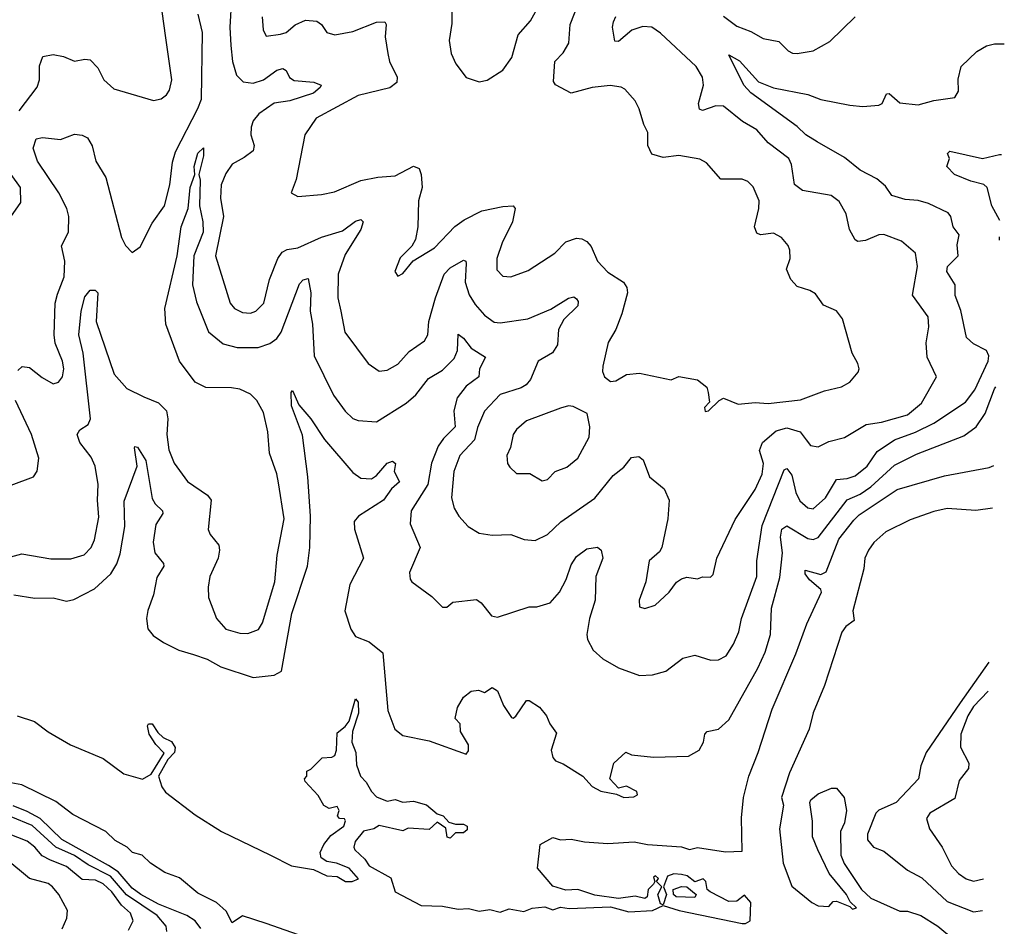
# Model space of a CAD drawing. Extents: x 1839239 to 1929705, y 762242 to 910352.
# Tile 150 of 256: x 1917707 to 1921453, y 786104 to 789554. Entities that reach past the tile are written whole.
import ezdxf

# ---------------------------------------------------------------- set-up
doc = ezdxf.new("R2010")
doc.units = 0

msp = doc.modelspace()

# ---------------------------------------------------------------- linework, layer by layer
at = {"layer": '0CON10XD'}
for points in [[(1918513.3, 789635), (1918506.2, 789525), (1918510.2, 789455), (1918516.3, 789395), (1918532.5, 789342.5), (1918557, 789317), (1918595, 789312.2), (1918635, 789324.7), (1918685, 789361.3), (1918708.2, 789368.2), (1918720.7, 789360.7), (1918733.8, 789333.8), (1918751.7, 789321.7), (1918826.2, 789316.2), (1918854.3, 789305), (1918850.5, 789295), (1918825, 789273.9), (1918735, 789245.2), (1918675, 789235.7), (1918616.5, 789195), (1918595, 789168.6), (1918587.5, 789145), (1918586.8, 789115), (1918598.7, 789075), (1918595.5, 789055), (1918560.7, 789029.3), (1918515, 789003.5), (1918491.3, 788968.7), (1918473.3, 788925), (1918471.2, 788875), (1918482.2, 788805), (1918451.9, 788655), (1918507.5, 788475), (1918524.7, 788454.7), (1918555, 788440), (1918585, 788437.5), (1918605.8, 788445), (1918636.1, 788475), (1918657.9, 788565), (1918689.1, 788645), (1918705, 788669.5), (1918725, 788679.6), (1918765, 788685.9), (1918855, 788725.9), (1918935, 788750.4), (1918985, 788786.7), (1919005, 788792.9), (1919014.2, 788785), (1919005.4, 788755), (1918945, 788660), (1918919.2, 788585), (1918916.9, 788495), (1918928.2, 788445), (1918944.6, 788365), (1919032.9, 788245), (1919075, 788216.9), (1919105, 788220), (1919145, 788243.1), (1919188.7, 788291.3), (1919247.7, 788332.3), (1919260, 788355), (1919263.7, 788405), (1919289, 788495), (1919321.9, 788585), (1919345, 788609.4), (1919395, 788638.5), (1919404.4, 788634.4), (1919406.1, 788626.1), (1919401.4, 788555), (1919416.4, 788506.4), (1919439.5, 788469.5), (1919475, 788430), (1919512.6, 788402.6), (1919535, 788400), (1919640, 788415), (1919728, 788452), (1919795, 788494.5), (1919815, 788498.6), (1919825, 788492), (1919831.7, 788481.7), (1919830, 788465), (1919777.2, 788412.8), (1919757.1, 788375), (1919753.1, 788316.9), (1919733.4, 788286.6), (1919680, 788255), (1919650.7, 788185), (1919633.2, 788165), (1919615, 788152.9), (1919535, 788127.1), (1919475, 788064.4), (1919448.3, 788001.7), (1919437.7, 787955), (1919381.6, 787895), (1919358.2, 787835), (1919350.4, 787735), (1919360, 787695), (1919377.8, 787665), (1919412.9, 787625), (1919455, 787600.5), (1919505, 787592.7), (1919575.5, 787595.5), (1919626.5, 787576.5), (1919667.8, 787572.2), (1919714.6, 787595.4), (1919766.3, 787643.7), (1919895, 787732.9), (1919965, 787820), (1920005, 787851.1), (1920035, 787887.8), (1920062.2, 787892.2), (1920078.6, 787878.6), (1920103.5, 787815), (1920158.8, 787768.8), (1920178.2, 787725), (1920172.2, 787655), (1920150.4, 787545), (1920141.2, 787528.8), (1920101.5, 787495), (1920089.4, 787415), (1920063.3, 787345), (1920065, 787320), (1920085, 787312.9), (1920125, 787325.7), (1920177.5, 787375), (1920205.8, 787414.2), (1920225, 787426.7), (1920245, 787433.3), (1920285, 787426.7), (1920305, 787433.8), (1920335, 787433.3), (1920345, 787442.5), (1920358.9, 787505), (1920428.5, 787651.5), (1920505, 787766.5), (1920531.4, 787825), (1920536.4, 787865), (1920521.6, 787915), (1920532.7, 787945), (1920585, 787990), (1920625, 788000.2), (1920675.7, 787985.7), (1920699.2, 787955), (1920715, 787933.5), (1920745, 787928.9), (1920785, 787948.8), (1920845, 787963.8), (1920927.1, 788012.9), (1920985, 788022.5), (1921085, 788050.7), (1921138.2, 788095), (1921194.2, 788195), (1921159.1, 788269.1), (1921155.3, 788324.7), (1921165.8, 788385), (1921163.1, 788423.1), (1921102.9, 788505), (1921121.9, 788615), (1921115, 788665.8), (1921061.2, 788711.2), (1920995, 788736.7), (1920975, 788735.6), (1920925, 788713.1), (1920895, 788709.2), (1920885, 788716.2), (1920864.4, 788755), (1920851.5, 788815), (1920825, 788861.9), (1920794.5, 788884.5), (1920685, 788903.1), (1920655, 788926.2), (1920643, 789003), (1920633.1, 789025), (1920555, 789085.6), (1920511.4, 789135), (1920456.8, 789166.8), (1920385, 789224.5), (1920355, 789225.3), (1920305, 789208.2), (1920292.9, 789212.9), (1920289.4, 789235), (1920308.9, 789305), (1920304.5, 789335), (1920280.5, 789375), (1920145, 789501.8), (1920112, 789525), (1920077.5, 789527.5), (1920036, 789514), (1919985, 789470.8), (1919971.5, 789471.5), (1919961.8, 789525), (1919965.5, 789545), (1919975, 789565.6)], [(1918628.9, 789565), (1918632.9, 789515), (1918645, 789491.2), (1918698.7, 789498.7), (1918720.8, 789505), (1918755, 789534.5), (1918795, 789551.8), (1918837.4, 789547.4), (1918855.6, 789535), (1918875.4, 789505.4), (1918906.3, 789496.3), (1918975, 789508.4), (1919065, 789543.8), (1919096.2, 789545), (1919101.4, 789535), (1919097.9, 789487.9), (1919107.3, 789425), (1919114.5, 789395), (1919143.6, 789335), (1919141.5, 789315), (1919115, 789294.6), (1918994.3, 789265.7), (1918835, 789179.5), (1918791.5, 789115), (1918759.2, 788945), (1918740, 788895), (1918765, 788881.2), (1918855, 788888.1), (1918905, 788898.9), (1919005, 788941.8), (1919070, 788955), (1919135, 788960), (1919205, 788996.5), (1919227.1, 788987.1), (1919234.4, 788965), (1919237.8, 788915), (1919224.4, 788865), (1919221.4, 788765), (1919212.7, 788717.3), (1919198.6, 788691.4), (1919155, 788647.5), (1919134, 788595), (1919145, 788577.5), (1919165, 788587.5), (1919203.8, 788636.2), (1919285, 788685.6), (1919362.9, 788767.1), (1919397.6, 788792.4), (1919465, 788826.5), (1919545, 788843.1), (1919585, 788845.8), (1919592.5, 788835), (1919582.1, 788785), (1919542, 788705), (1919522.8, 788645), (1919521.9, 788601.9), (1919545, 788578.1), (1919575, 788575.6), (1919641.1, 788598.9), (1919742.5, 788665), (1919785, 788708.5), (1919825, 788722.3), (1919845, 788720.4), (1919865, 788710), (1919880.9, 788690.8), (1919905, 788635.5), (1919945, 788593.1), (1920004.3, 788555), (1920017.1, 788535), (1920019.1, 788515), (1919997.7, 788435), (1919974.4, 788375), (1919945.6, 788325), (1919925.7, 788235), (1919924.2, 788215), (1919931.2, 788195), (1919955, 788176.7), (1919975, 788180), (1920015, 788204), (1920065, 788208.6), (1920185, 788183.1), (1920215, 788195.6), (1920285, 788183.8), (1920321.2, 788155), (1920326.7, 788135), (1920331.7, 788098.3), (1920312.3, 788077.7), (1920315, 788063.3), (1920327.5, 788065), (1920367.5, 788105), (1920385, 788113.3), (1920440.5, 788090.5), (1920505, 788097.1), (1920555, 788093.3), (1920676.8, 788106.8), (1920768.7, 788141.3), (1920832.9, 788157.1), (1920865.5, 788174.5), (1920897.3, 788212.7), (1920900, 788225), (1920895.9, 788245.9), (1920873.8, 788285), (1920837.5, 788415), (1920815, 788446), (1920765, 788468), (1920735, 788510), (1920713.2, 788523.2), (1920665, 788538.6), (1920640.8, 788565), (1920624.4, 788605), (1920637.5, 788645), (1920636.6, 788676.6), (1920630.8, 788695), (1920605.6, 788725), (1920575, 788741.8), (1920525, 788735.7), (1920511.8, 788741.8), (1920502.5, 788765), (1920519.3, 788835), (1920520, 788865), (1920497.4, 788917.4), (1920477.4, 788937.4), (1920455, 788947.1), (1920375, 788946.9), (1920319.4, 789009.4), (1920295, 789023.5), (1920215, 789036.9), (1920155, 789028.8), (1920112.5, 789042.5), (1920097.1, 789075), (1920096.9, 789125), (1920081.4, 789155), (1920064.2, 789215), (1920048, 789245), (1920009.1, 789289.1), (1919995, 789297.1), (1919953, 789303), (1919885, 789295.6), (1919805, 789273.6), (1919745.5, 789305.5), (1919738.3, 789318.3), (1919742.3, 789395), (1919775, 789427.3), (1919795.7, 789464.3), (1919801.2, 789535), (1919836.2, 789625)], [(1919352.2, 789635), (1919351.2, 789538.8), (1919341.4, 789475), (1919348.6, 789425), (1919366, 789385), (1919405, 789333.3), (1919455, 789316.7)], [(1917705, 789206.7), (1917773.5, 789296.5), (1917782.7, 789325), (1917782.5, 789377.5), (1917795, 789413.1), (1917835, 789420.8), (1917873.4, 789413.4), (1917915, 789396.2), (1917955, 789403.6), (1917975, 789400.9), (1918005, 789370.8), (1918027.5, 789325), (1918065, 789290.6), (1918216.4, 789246.4), (1918245, 789252.9), (1918265, 789268), (1918277.1, 789285), (1918285.5, 789324.5), (1918263.3, 789485), (1918248.9, 789585)], [(1919455, 789316.7), (1919485, 789323.8), (1919545, 789361.2), (1919579.8, 789410.2), (1919603.6, 789496.4), (1919650.7, 789549.3), (1919687.3, 789615)], [(1917850.7, 788509.3), (1917876.9, 788575), (1917879.3, 788635), (1917866.7, 788693.3), (1917892.3, 788745), (1917893.5, 788805), (1917886.2, 788835), (1917855.7, 788895), (1917775.4, 789015), (1917758.1, 789065), (1917770, 789100), (1917794.5, 789105.5), (1917862.2, 789097.8), (1917915, 789117.5), (1917945, 789114), (1917965, 789103.8), (1917983.2, 789073.2), (1917996.9, 789015), (1918035, 788953.3), (1918094.6, 788724.6), (1918110, 788695), (1918135, 788667.5), (1918165, 788690), (1918210.8, 788779.2), (1918257.5, 788845), (1918278.2, 788925), (1918288.5, 789011.5), (1918299.5, 789050.5), (1918385, 789215.5), (1918398.2, 789251.8), (1918402.3, 789505), (1918386.4, 789575)], [(1920385, 789566.4), (1920435, 789528.8), (1920488.5, 789508.5), (1920535, 789481.9), (1920595, 789470), (1920630, 789435), (1920646.4, 789426.4), (1920665, 789424.5), (1920725, 789435.4), (1920789.1, 789470.9), (1920885.8, 789565)], [(1918944.7, 788064.7), (1918975, 788035.7), (1918995, 788028.5), (1919065, 788023.3), (1919177.5, 788095), (1919213.6, 788126.4), (1919261.8, 788188.2), (1919315, 788220.8), (1919360, 788265), (1919372.5, 788295), (1919375, 788357.5), (1919395, 788342.5), (1919425, 788303.9), (1919479.4, 788269.4), (1919456.9, 788225), (1919454.3, 788195), (1919405, 788159.6), (1919371.8, 788115), (1919358.7, 788065), (1919364.2, 788005), (1919319.4, 787960.6), (1919299.1, 787930.9), (1919274.1, 787865.9), (1919259.8, 787785), (1919196.9, 787685), (1919192.5, 787635), (1919231.2, 787545), (1919190.5, 787450.5), (1919192, 787425), (1919198.8, 787415), (1919275, 787358.8), (1919315, 787318), (1919331.7, 787318.3), (1919355, 787337.5), (1919445, 787347.1), (1919462.9, 787335), (1919502, 787285), (1919525, 787280), (1919645, 787320), (1919675, 787319.6), (1919725, 787335.6), (1919761.2, 787375), (1919786.1, 787423.9), (1919805, 787480), (1919825, 787510.8), (1919865, 787540.6), (1919905, 787546.2), (1919918.8, 787535), (1919926, 787505), (1919898.5, 787435), (1919895.8, 787345), (1919874.3, 787275), (1919864.1, 787215), (1919866.9, 787195), (1919888.5, 787155), (1919925, 787121.9), (1919985, 787088.1), (1920065, 787059.2), (1920115, 787061.4), (1920165.4, 787074.6), (1920230, 787125), (1920275, 787135.6), (1920336.8, 787116.8), (1920365, 787118.1), (1920395, 787133.1), (1920422.1, 787177.9), (1920443.1, 787225), (1920453.4, 787275), (1920511.9, 787435), (1920510.9, 787495), (1920531, 787629), (1920615, 787841.2), (1920625, 787845.7), (1920645, 787820.6), (1920660, 787755), (1920675, 787723.5), (1920705, 787696.7), (1920725, 787693.1), (1920772.8, 787735), (1920815, 787804.6), (1920855, 787807.8), (1920885, 787818.2), (1920931.6, 787855), (1920969.2, 787910.8), (1921035, 787954.8), (1921115, 787984.8), (1921185, 788018.1), (1921305, 788098.9), (1921341, 788145), (1921390.8, 788255), (1921393.3, 788275), (1921385.4, 788295.4), (1921335, 788320), (1921309.4, 788345), (1921287.7, 788447.7), (1921265.8, 788504.2), (1921266.2, 788545), (1921234.7, 788595), (1921236.7, 788615), (1921276.6, 788655), (1921273.5, 788696.5), (1921280.6, 788735), (1921258.5, 788765), (1921248.9, 788805), (1921238.8, 788818.8), (1921164.5, 788854.5), (1921125.5, 788865.5), (1921075, 788869.1), (1921025, 788884.5), (1921000.3, 788920.3), (1920968, 788948), (1920905, 788980.8), (1920845, 789028.8), (1920740.9, 789089.1), (1920697.4, 789115), (1920665, 789146.7), (1920488.1, 789275), (1920461.4, 789305), (1920405, 789420), (1920445, 789397.5), (1920517.6, 789317.6), (1920575, 789294.6), (1920705, 789269.1), (1920755, 789250), (1920865, 789228.5), (1920915, 789223.5), (1920975, 789228.1), (1920988, 789235), (1921005, 789271.2), (1921015, 789272.5), (1921055, 789236.7), (1921125, 789229.5), (1921185, 789246.2), (1921265, 789257.5), (1921278.3, 789281.7), (1921277.7, 789327.7), (1921288.8, 789375), (1921347.7, 789432.3), (1921385, 789453.8), (1921415, 789462), (1921452.7, 789461.7)], [(1917645, 787502.1), (1917715, 787521.5), (1917825, 787502.7), (1917902.3, 787502.3), (1917952.7, 787517.3), (1917978.6, 787545), (1917992.2, 787575), (1918008.8, 787661.2), (1918003.4, 787725), (1918006.2, 787785), (1917993.9, 787855), (1917979.3, 787889.3), (1917935.6, 787945), (1917925.7, 787975), (1917936.4, 787993.6), (1917967.1, 788012.9), (1917975.9, 788035), (1917948.6, 788285), (1917932.3, 788355), (1917940.6, 788445), (1917955, 788499.2), (1917975, 788524.4), (1917994.5, 788524.5), (1918004.5, 788514.5), (1917998.1, 788405), (1918066.7, 788205), (1918115, 788150.7), (1918179.2, 788119.2), (1918235.3, 788095.3), (1918265.3, 788065.3), (1918270.4, 788035), (1918267.2, 787975), (1918275, 787917.5), (1918295, 787865.8), (1918345, 787796.9), (1918421.1, 787745), (1918435.5, 787725), (1918424.5, 787614.5), (1918431.9, 787595), (1918464.4, 787555), (1918467.7, 787535), (1918462.7, 787505), (1918430.6, 787435), (1918424.2, 787395), (1918426, 787355), (1918455.8, 787275), (1918491.2, 787235), (1918545, 787219.6), (1918575, 787218.9), (1918615, 787233.3), (1918631.1, 787258.9), (1918677.5, 787415), (1918686.6, 787516.6), (1918713.8, 787655), (1918691.2, 787791.2), (1918685.9, 787825.9), (1918657.9, 787905), (1918651.3, 787985), (1918635, 788058.8), (1918609.7, 788105), (1918585, 788129.5), (1918545, 788147.4), (1918513.4, 788153.4), (1918415, 788153.7), (1918374.1, 788174.1), (1918314.5, 788254.5), (1918263.2, 788395), (1918259.2, 788455), (1918305.6, 788655), (1918320.9, 788765), (1918348.2, 788835), (1918355.3, 788915), (1918373.8, 788965), (1918371.4, 788995), (1918385, 789046), (1918406.4, 789066.4), (1918406.4, 789035), (1918388.6, 788965), (1918393.1, 788943.1), (1918391.1, 788845), (1918404.1, 788785), (1918405.2, 788745), (1918370, 788655), (1918364.3, 788545), (1918380, 788480), (1918425, 788365.6), (1918480.9, 788320.9), (1918535, 788306.2), (1918613.7, 788306.3), (1918658.1, 788321.9), (1918685, 788341.3), (1918701.2, 788365), (1918771.7, 788548.3), (1918785, 788563.8), (1918805, 788569.2), (1918814.8, 788515), (1918812, 788445), (1918821.1, 788395), (1918826.9, 788275), (1918901.1, 788125), (1918944.7, 788064.7)], [(1921435.9, 788789.3), (1921404.7, 788845), (1921387.8, 788915), (1921375, 788926.2), (1921325, 788938.7), (1921262.9, 788965), (1921234.3, 788995), (1921243.8, 789025), (1921236.2, 789045), (1921245, 789053.8), (1921370, 789025), (1921435, 789041.1), (1921442.2, 789040.7)], [(1917665, 788791.2), (1917711.9, 788858.1), (1917710, 788915), (1917675.2, 788965.2)], [(1921434, 788715), (1921434.3, 788727.8)], [(1917700.5, 788219.5), (1917716.4, 788233.6), (1917745, 788230), (1917792, 788192), (1917835, 788168.6), (1917855, 788174.3), (1917870.5, 788195), (1917874.6, 788225), (1917870.4, 788255), (1917842.5, 788322.5), (1917837.9, 788355), (1917842.6, 788475), (1917850.7, 788509.3)], [(1917685, 787365.7), (1917765, 787353.3), (1917835, 787354.1), (1917885, 787341.9), (1917912.6, 787347.4), (1917991.3, 787388.7), (1918054.3, 787445), (1918076.1, 787483.9), (1918088.9, 787521.1), (1918106.6, 787625), (1918105, 787722), (1918153.6, 787855), (1918144, 787925), (1918145, 787930), (1918155, 787927.5), (1918186.4, 787876.4), (1918211.4, 787731.4), (1918222.1, 787712.1), (1918250.9, 787685), (1918252.1, 787675), (1918225, 787632.5), (1918214.4, 787565.6), (1918220.6, 787525), (1918253.8, 787485), (1918255.4, 787475), (1918229.1, 787430.8), (1918216.3, 787365), (1918195, 787306.2), (1918189.6, 787275), (1918195, 787236.7), (1918215, 787210.5), (1918254.1, 787184.1), (1918313.1, 787155), (1918368, 787138), (1918420.7, 787120.7), (1918472, 787092), (1918595, 787051.2), (1918675, 787059.3), (1918703.3, 787075), (1918742.2, 787295), (1918802.5, 787475), (1918811, 787545), (1918812.9, 787665), (1918803.3, 787815), (1918782.4, 787972.4), (1918740.8, 788085), (1918740, 788135), (1918745, 788142.5), (1918768.8, 788088.8), (1918815, 788035.5), (1918866.8, 787956.8), (1918975, 787830.6), (1919005, 787809.4), (1919045, 787807.1), (1919065, 787820), (1919105, 787866.7), (1919125, 787874), (1919136.2, 787865), (1919132, 787835), (1919151.4, 787795), (1919121, 787769), (1919090.7, 787725), (1918995.6, 787665), (1918980, 787645), (1918980.8, 787615), (1919015.5, 787505), (1918962.6, 787405), (1918944, 787304), (1918966.2, 787235), (1918985, 787206.7), (1919037, 787187), (1919088.9, 787145), (1919108.2, 786925), (1919134, 786855), (1919165, 786830.4), (1919265, 786810.4), (1919405, 786758.8), (1919415, 786772.5), (1919414.2, 786795), (1919384.2, 786845), (1919382.5, 786875), (1919364.2, 786895), (1919372.7, 786937.3), (1919395, 786976.2), (1919425, 786998.8), (1919453, 787003), (1919475, 786993.3), (1919505, 787013.3), (1919525, 787000), (1919547.1, 786945), (1919578.3, 786898.3), (1919585, 786896.2), (1919595, 786904), (1919635, 786963.3), (1919645, 786963.8), (1919685, 786938), (1919711.2, 786905), (1919723.8, 786875), (1919749.1, 786839.1), (1919729.4, 786775), (1919735, 786746.2), (1919745, 786734), (1919775, 786722.5), (1919848.8, 786675), (1919885, 786636.2), (1919918.3, 786618.3), (1919977, 786607), (1920005, 786594.2), (1920043, 786597), (1920057.5, 786605), (1920055, 786616.7), (1920015, 786637.5), (1919985, 786630), (1919952.5, 786665), (1919966.7, 786725), (1920013.6, 786766.4), (1920035, 786756.7), (1920118.3, 786748.3), (1920251.2, 786751.2), (1920291.9, 786775), (1920308.6, 786805), (1920312.9, 786835), (1920322, 786845), (1920365, 786854.4), (1920405, 786890), (1920515, 787086.5), (1920542.7, 787147.3), (1920562.8, 787215), (1920566.9, 787315), (1920598.6, 787431.4), (1920609.2, 787525), (1920601.3, 787585), (1920606, 787615), (1920625, 787627.7), (1920705, 787580.3), (1920725, 787576.6), (1920745, 787583.3), (1920855, 787727.2), (1920905, 787748.5), (1920945, 787775.9), (1921035, 787858.9), (1921118.8, 787901.2), (1921299.3, 787970.7), (1921345.5, 788004.5), (1921380.4, 788055), (1921415, 788148.8), (1921420, 788157.1)], [(1917675, 787782.5), (1917760, 787815), (1917774.1, 787835.9), (1917779.5, 787885), (1917752.2, 787975), (1917691.1, 788105)], [(1919695, 787798.8), (1919715, 787804.3), (1919744.7, 787835.3), (1919788.5, 787851.5), (1919830, 787885), (1919873.8, 787965), (1919876, 788005), (1919866.2, 788055), (1919812.3, 788082.3), (1919795, 788084), (1919765, 788075.7), (1919635, 788027.9), (1919596.7, 787995), (1919583.8, 787975), (1919574.6, 787925.4), (1919560.6, 787895), (1919562.9, 787865), (1919571.7, 787851.7), (1919597.1, 787827.1), (1919647.6, 787827.6), (1919695, 787798.8)], [(1917698, 786905), (1917763.3, 786883.3), (1917815, 786844.1), (1917900, 786795), (1918025, 786742.8), (1918103.2, 786685), (1918174.8, 786664.8), (1918207.1, 786682.9), (1918256.9, 786763.1), (1918225, 786795.7), (1918200, 786835), (1918192.7, 786867.3), (1918196.7, 786875), (1918211.2, 786875), (1918232, 786842), (1918252.7, 786822.7), (1918285, 786807.3), (1918299.2, 786785), (1918295.8, 786765), (1918270.8, 786739.2), (1918234.7, 786675.3), (1918247.7, 786635), (1918261.7, 786615), (1918375, 786528.4), (1918475, 786465.3), (1918660.6, 786375), (1918741.1, 786335), (1918825, 786320.9), (1918875, 786296.9), (1918915, 786293.6), (1918946.7, 786275), (1918972.5, 786275), (1918996.2, 786285), (1918960, 786325), (1918912.5, 786345), (1918875, 786350.9), (1918853.4, 786365), (1918850.7, 786385), (1918864.1, 786415.9), (1918890.7, 786449.3), (1918940, 786485), (1918946.2, 786506.2), (1918943, 786513), (1918923.3, 786515), (1918916.7, 786525), (1918922.5, 786545), (1918915, 786560), (1918885, 786552.5), (1918863.6, 786563.6), (1918842.3, 786602.3), (1918792.5, 786655), (1918790, 786665), (1918800, 786675), (1918800, 786695), (1918815, 786702.5), (1918857.5, 786745), (1918895, 786748), (1918905.5, 786754.5), (1918912.7, 786775), (1918915, 786840), (1918945.4, 786864.6), (1918960, 786885), (1918985, 786970), (1918995, 786956.7), (1918995.9, 786915), (1918973.1, 786845), (1918970.4, 786805), (1918986, 786766), (1918988.9, 786718.9), (1919003.3, 786675), (1919025, 786652.5), (1919045, 786617.5), (1919065, 786597.5), (1919105, 786580), (1919135, 786586.7), (1919165, 786576.7), (1919205, 786580), (1919255, 786566.7), (1919295, 786532.5), (1919317.5, 786525), (1919340, 786500), (1919365, 786492.5), (1919395, 786493.3), (1919408.8, 786485), (1919408.8, 786471.2), (1919395, 786460), (1919365, 786460), (1919345, 786440), (1919333, 786443), (1919328.3, 786478.3), (1919295, 786500), (1919265, 786473.3), (1919185, 786477.5), (1919165, 786467.5), (1919075, 786488), (1919054.6, 786475.4), (1919015, 786466.2), (1918983.3, 786426.7), (1918977.7, 786405), (1918982.1, 786395), (1919019.8, 786359.8), (1919037.1, 786335), (1919118.9, 786288.9), (1919136, 786235), (1919235, 786184.1), (1919315, 786180.6), (1919375, 786169.1), (1919415, 786172.7), (1919455, 786162.2), (1919495, 786167.8), (1919535, 786157.8), (1919569.3, 786170.7), (1919625, 786161.2), (1919657, 786173), (1919705, 786178.8), (1919735, 786167.5), (1919765, 786176.7), (1919797.5, 786172.5), (1919955, 786178.1), (1920025, 786159.1), (1920115, 786164.1), (1920155, 786183.8), (1920215.6, 786164.4), (1920455, 786115.4), (1920468.8, 786115), (1920486.5, 786125), (1920488.9, 786195), (1920465, 786222.5), (1920435, 786200), (1920405, 786198.8), (1920333.3, 786235), (1920322.5, 786245), (1920316.7, 786275), (1920307.5, 786285), (1920275, 786273.8), (1920246.5, 786296.5), (1920225, 786301.5), (1920195, 786303.6), (1920171.2, 786295), (1920156, 786255), (1920168.1, 786225), (1920155, 786186.7), (1920145, 786190), (1920134.5, 786225), (1920150, 786255), (1920130, 786275), (1920136.7, 786286.7), (1920125.9, 786295.9), (1920118.3, 786291.7), (1920123.3, 786275), (1920118.8, 786265), (1920098, 786245), (1920094, 786216), (1920085, 786210), (1920049.1, 786219.1), (1919985, 786210.8), (1919895, 786222.5), (1919830, 786245), (1919785, 786242.5), (1919735, 786257.5), (1919677.5, 786325), (1919687.5, 786415), (1919735, 786442.5), (1919765, 786433.3), (1919805, 786436), (1919856.1, 786426.1), (1919945, 786420), (1920045, 786425.6), (1920095, 786416), (1920225, 786407.1), (1920255, 786396), (1920285, 786404.3), (1920392.7, 786387.3), (1920455, 786390), (1920452.6, 786517.4), (1920461.1, 786595), (1920481.1, 786675), (1920516.9, 786765), (1920569.4, 786930.6), (1920659.1, 787140.9), (1920701.8, 787255), (1920757.9, 787375), (1920755.2, 787385.2), (1920712.1, 787422.1), (1920695.7, 787445), (1920695, 787458.8), (1920755, 787442.3), (1920775, 787452.7), (1920823.3, 787576.7), (1920880, 787650), (1920900.3, 787669.7), (1921045, 787765.8), (1921225, 787818.7), (1921395, 787850.5), (1921412.5, 787857.7)], [(1921408.4, 787695.2), (1921345, 787686.8), (1921235, 787693.3), (1921185, 787682.2), (1921095, 787651.1), (1921001.9, 787605), (1920956.9, 787565), (1920936.7, 787535), (1920922.1, 787505), (1920917.8, 787465), (1920876.9, 787305), (1920882.2, 787267.8), (1920850, 787245), (1920835, 787223.8), (1920769.2, 787020.8), (1920725, 786916.2), (1920710, 786855), (1920635, 786688.8), (1920605.5, 786595), (1920612.5, 786565), (1920597.8, 786475), (1920611.1, 786345), (1920645, 786257.5), (1920720, 786195), (1920745, 786182.5), (1920785, 786180), (1920801.7, 786198.3), (1920815, 786200), (1920865, 786180), (1920875, 786170), (1920890, 786175), (1920867, 786197), (1920852.5, 786225), (1920785.9, 786305.9), (1920743.3, 786395), (1920722.5, 786445), (1920722.5, 786505), (1920712.5, 786575), (1920716.7, 786585), (1920745, 786608), (1920795, 786630), (1920815, 786630), (1920843.3, 786595), (1920852.5, 786545), (1920845, 786497.5), (1920830, 786465), (1920830.8, 786375), (1920843.6, 786343.6), (1920910, 786245), (1920945, 786212), (1921055, 786162.5), (1921085, 786162.5), (1921135, 786146), (1921200, 786105), (1921260, 786055)], [(1921393.7, 787109.3), (1921284.8, 786955), (1921156.1, 786765), (1921134.6, 786715), (1921125.9, 786665), (1921040.9, 786575), (1920975, 786545.8), (1920964.1, 786535), (1920931.8, 786455), (1920932.8, 786432.8), (1920955, 786405.6), (1920995, 786390), (1921085, 786318.4), (1921138.9, 786288.9), (1921235, 786199.3), (1921335, 786159.2), (1921369.9, 786164.1)], [(1921390.9, 786998.7), (1921335, 786940.3), (1921314.5, 786905), (1921287, 786835), (1921285.8, 786785.8), (1921317.5, 786725), (1921316.9, 786705), (1921281.1, 786658.9), (1921265, 786590.9), (1921169.2, 786535), (1921157.1, 786515), (1921168.6, 786475), (1921215.8, 786405.8), (1921252.1, 786335), (1921278.5, 786305), (1921307.1, 786285), (1921335, 786276), (1921373, 786284.9)], [(1918865, 786037.1), (1918644.2, 786115), (1918555, 786143.8), (1918515, 786118), (1918492.3, 786162.3), (1918456.2, 786195), (1918385, 786230.8), (1918315, 786289.2), (1918259.1, 786309.1), (1918204.2, 786344.2), (1918172.5, 786375), (1918135.8, 786385.8), (1918116.2, 786405), (1918070.2, 786430.2), (1918035.4, 786465), (1917909.8, 786529.8), (1917845, 786579.3), (1917715, 786642.3), (1917645.6, 786655.6)], [(1918395.9, 786095.9), (1918374.8, 786125), (1918343.3, 786145), (1918235, 786188.1), (1918168.3, 786225), (1918135, 786249), (1918081.6, 786311.6), (1918044.5, 786335.5), (1917866.8, 786435), (1917785.1, 786515.1), (1917735, 786541.3), (1917682.7, 786562.7)], [(1918266.4, 786085), (1918264.7, 786105), (1918230.3, 786145), (1918113.9, 786223.9), (1918053, 786295), (1917968.1, 786338.1), (1917915, 786374.4), (1917845.2, 786405.2), (1917755, 786488), (1917675, 786521)], [(1918120.7, 786089.3), (1918138.4, 786125), (1918128.3, 786155), (1918095, 786184.4), (1918057.7, 786235), (1918025, 786266.2), (1917995, 786280.5), (1917945, 786282.9), (1917885, 786331.6), (1917823.9, 786356.1), (1917792.7, 786372.7), (1917765.1, 786405.1), (1917735, 786428.1), (1917635, 786467.5)], [(1917869.2, 786095), (1917886.9, 786135), (1917888.8, 786165), (1917856, 786226), (1917832.3, 786255), (1917815, 786267.5), (1917745, 786285.8), (1917655, 786360.8)], [(1920275, 786213.8), (1920205, 786216), (1920194, 786225), (1920192.5, 786245), (1920225, 786255.5), (1920245, 786254.3), (1920280, 786225), (1920275, 786213.8)]]:
    msp.add_lwpolyline(points, dxfattribs=at)

doc.saveas('drawing.dxf')
